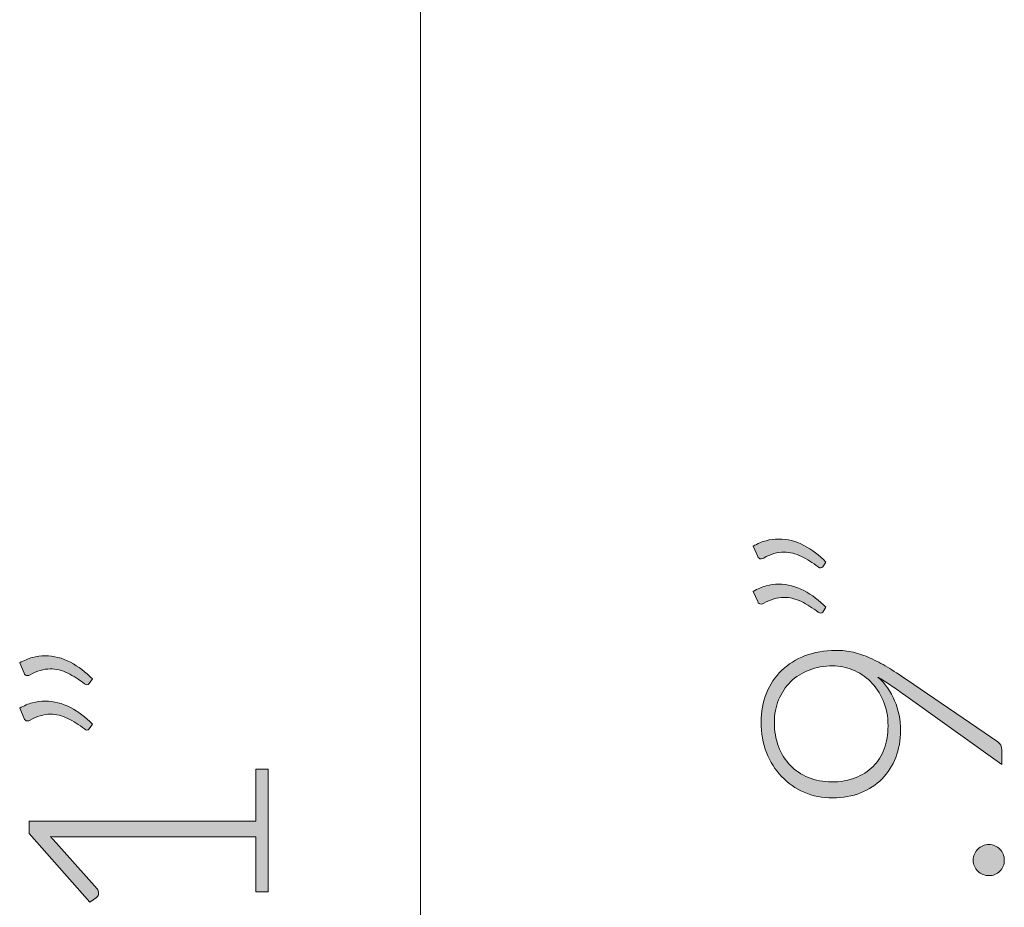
# Model space of a CAD drawing. Header units: inches. Extents: x 14 to 157, y -245 to -15.
# Tile 14 of 19: x 17 to 32, y -69 to -55. Entities that reach past the tile are written whole.
import ezdxf

# ---------------------------------------------------------------- set-up
doc = ezdxf.new("R2010")
doc.units = ezdxf.units.IN
doc.header["$MEASUREMENT"] = 0
doc.layers.add('Capa 1', color=7, linetype='Continuous')

# ---------------------------------------------------------------- blocks, each defined once
blk = doc.blocks.new('block 6')
at = {"layer": 'Capa 1'}
h = blk.add_hatch(color=250, dxfattribs=at)
h.dxf.hatch_style = 2
edge = h.paths.add_edge_path()
edge.add_spline(control_points=[(28.081, -63.705), (28.148, -63.666), (28.215, -63.638), (28.281, -63.62), (28.347, -63.602), (28.414, -63.594), (28.481, -63.594), (28.619, -63.594), (28.751, -63.627), (28.879, -63.694), (29.006, -63.761), (29.121, -63.849), (29.225, -63.957), (29.225, -63.957), (29.178, -64.031), (29.178, -64.031), (29.167, -64.043), (29.155, -64.049), (29.141, -64.049), (29.127, -64.049), (29.114, -64.044), (29.104, -64.034), (29.015, -63.966), (28.927, -63.911), (28.838, -63.867), (28.748, -63.822), (28.656, -63.8), (28.561, -63.8), (28.458, -63.8), (28.353, -63.831), (28.245, -63.893), (28.231, -63.902), (28.217, -63.906), (28.203, -63.906), (28.178, -63.906), (28.16, -63.893), (28.15, -63.867), (28.15, -63.867), (28.081, -63.705), (28.081, -63.705)], knot_values=[0, 0, 0, 0, 1, 1, 1, 2, 2, 2, 3, 3, 3, 4, 4, 4, 5, 5, 5, 6, 6, 6, 7, 7, 7, 8, 8, 8, 9, 9, 9, 10, 10, 10, 11, 11, 11, 12, 12, 12, 13, 13, 13, 13], degree=3, periodic=1)
edge = h.paths.add_edge_path()
edge.add_spline(control_points=[(28.081, -64.418), (28.148, -64.379), (28.215, -64.351), (28.281, -64.333), (28.347, -64.315), (28.414, -64.306), (28.481, -64.306), (28.619, -64.306), (28.751, -64.34), (28.879, -64.407), (29.006, -64.474), (29.121, -64.562), (29.225, -64.669), (29.225, -64.669), (29.178, -64.744), (29.178, -64.744), (29.167, -64.756), (29.155, -64.762), (29.141, -64.762), (29.127, -64.762), (29.114, -64.757), (29.104, -64.746), (29.015, -64.679), (28.927, -64.624), (28.838, -64.579), (28.748, -64.535), (28.656, -64.513), (28.561, -64.513), (28.458, -64.513), (28.353, -64.544), (28.245, -64.606), (28.231, -64.615), (28.217, -64.619), (28.203, -64.619), (28.178, -64.619), (28.16, -64.606), (28.15, -64.579), (28.15, -64.579), (28.081, -64.418), (28.081, -64.418)], knot_values=[0, 0, 0, 0, 1, 1, 1, 2, 2, 2, 3, 3, 3, 4, 4, 4, 5, 5, 5, 6, 6, 6, 7, 7, 7, 8, 8, 8, 9, 9, 9, 10, 10, 10, 11, 11, 11, 12, 12, 12, 13, 13, 13, 13], degree=3, periodic=1)
h = blk.add_hatch(color=250, dxfattribs=at)
h.dxf.hatch_style = 2
edge = h.paths.add_edge_path()
edge.add_spline(control_points=[(30.4, -66.609), (30.4, -66.763), (30.374, -66.905), (30.324, -67.034), (30.273, -67.164), (30.201, -67.277), (30.108, -67.371), (30.014, -67.465), (29.902, -67.539), (29.77, -67.592), (29.639, -67.645), (29.491, -67.672), (29.329, -67.672), (29.168, -67.672), (29.019, -67.642), (28.882, -67.583), (28.746, -67.524), (28.627, -67.441), (28.526, -67.335), (28.425, -67.229), (28.346, -67.103), (28.289, -66.957), (28.232, -66.812), (28.203, -66.652), (28.203, -66.479), (28.203, -66.313), (28.231, -66.161), (28.288, -66.022), (28.344, -65.883), (28.424, -65.764), (28.527, -65.665), (28.631, -65.565), (28.754, -65.487), (28.898, -65.431), (29.042, -65.376), (29.203, -65.348), (29.379, -65.348), (29.477, -65.348), (29.569, -65.358), (29.657, -65.378), (29.746, -65.399), (29.834, -65.429), (29.922, -65.468), (30.011, -65.508), (30.101, -65.556), (30.194, -65.613), (30.287, -65.669), (30.386, -65.734), (30.492, -65.806), (30.492, -65.806), (31.934, -66.789), (31.934, -66.789), (31.974, -66.816), (31.995, -66.859), (31.995, -66.919), (31.995, -66.919), (31.995, -67.147), (31.995, -67.147), (31.995, -67.147), (30.447, -66.039), (30.447, -66.039), (30.373, -65.986), (30.303, -65.937), (30.237, -65.892), (30.17, -65.847), (30.106, -65.806), (30.044, -65.769), (30.157, -65.872), (30.245, -65.996), (30.307, -66.141), (30.369, -66.287), (30.4, -66.443), (30.4, -66.609)], knot_values=[0, 0, 0, 0, 1, 1, 1, 2, 2, 2, 3, 3, 3, 4, 4, 4, 5, 5, 5, 6, 6, 6, 7, 7, 7, 8, 8, 8, 9, 9, 9, 10, 10, 10, 11, 11, 11, 12, 12, 12, 13, 13, 13, 14, 14, 14, 15, 15, 15, 16, 16, 16, 17, 17, 17, 18, 18, 18, 19, 19, 19, 20, 20, 20, 21, 21, 21, 22, 22, 22, 23, 23, 23, 24, 24, 24, 24], degree=3, periodic=1)
edge = h.paths.add_edge_path()
edge.add_spline(control_points=[(29.332, -65.592), (29.195, -65.592), (29.071, -65.614), (28.958, -65.658), (28.845, -65.702), (28.748, -65.764), (28.668, -65.843), (28.587, -65.923), (28.525, -66.017), (28.48, -66.126), (28.434, -66.234), (28.412, -66.353), (28.412, -66.482), (28.412, -66.62), (28.434, -66.746), (28.478, -66.862), (28.523, -66.978), (28.584, -67.077), (28.664, -67.159), (28.743, -67.241), (28.838, -67.305), (28.949, -67.351), (29.059, -67.397), (29.181, -67.42), (29.313, -67.42), (29.451, -67.42), (29.575, -67.399), (29.685, -67.356), (29.796, -67.314), (29.889, -67.254), (29.966, -67.177), (30.043, -67.101), (30.102, -67.008), (30.143, -66.899), (30.183, -66.791), (30.203, -66.67), (30.203, -66.538), (30.203, -66.388), (30.178, -66.254), (30.126, -66.136), (30.075, -66.019), (30.008, -65.919), (29.925, -65.838), (29.842, -65.757), (29.749, -65.695), (29.645, -65.654), (29.542, -65.612), (29.438, -65.592), (29.332, -65.592)], knot_values=[0, 0, 0, 0, 1, 1, 1, 2, 2, 2, 3, 3, 3, 4, 4, 4, 5, 5, 5, 6, 6, 6, 7, 7, 7, 8, 8, 8, 9, 9, 9, 10, 10, 10, 11, 11, 11, 12, 12, 12, 13, 13, 13, 14, 14, 14, 15, 15, 15, 16, 16, 16, 16], degree=3, periodic=1)
h = blk.add_hatch(color=250, dxfattribs=at)
h.dxf.hatch_style = 2
edge = h.paths.add_edge_path()
edge.add_spline(control_points=[(31.791, -68.896), (31.757, -68.896), (31.725, -68.89), (31.695, -68.877), (31.665, -68.865), (31.639, -68.848), (31.617, -68.826), (31.595, -68.804), (31.577, -68.778), (31.564, -68.749), (31.551, -68.72), (31.544, -68.687), (31.544, -68.652), (31.544, -68.619), (31.551, -68.587), (31.564, -68.557), (31.577, -68.527), (31.595, -68.501), (31.617, -68.479), (31.639, -68.456), (31.665, -68.439), (31.695, -68.425), (31.725, -68.412), (31.757, -68.406), (31.791, -68.406), (31.826, -68.406), (31.858, -68.412), (31.887, -68.425), (31.916, -68.439), (31.942, -68.456), (31.964, -68.479), (31.986, -68.501), (32.004, -68.527), (32.016, -68.557), (32.028, -68.587), (32.034, -68.619), (32.034, -68.652), (32.034, -68.721), (32.011, -68.779), (31.964, -68.826), (31.917, -68.872), (31.86, -68.896), (31.791, -68.896)], knot_values=[0, 0, 0, 0, 1, 1, 1, 2, 2, 2, 3, 3, 3, 4, 4, 4, 5, 5, 5, 6, 6, 6, 7, 7, 7, 8, 8, 8, 9, 9, 9, 10, 10, 10, 11, 11, 11, 12, 12, 12, 13, 13, 13, 14, 14, 14, 14], degree=3, periodic=1)
at = {"layer": 'Capa 1', "lineweight": 0}
for points, knots in [([(28.081, -63.705), (28.148, -63.666), (28.215, -63.638), (28.281, -63.62), (28.347, -63.602), (28.414, -63.594), (28.481, -63.594), (28.619, -63.594), (28.751, -63.627), (28.879, -63.694), (29.006, -63.761), (29.121, -63.849), (29.225, -63.957), (29.225, -63.957), (29.178, -64.031), (29.178, -64.031), (29.167, -64.043), (29.155, -64.049), (29.141, -64.049), (29.127, -64.049), (29.114, -64.044), (29.104, -64.034), (29.015, -63.966), (28.927, -63.911), (28.838, -63.867), (28.748, -63.822), (28.656, -63.8), (28.561, -63.8), (28.458, -63.8), (28.353, -63.831), (28.245, -63.893), (28.231, -63.902), (28.217, -63.906), (28.203, -63.906), (28.178, -63.906), (28.16, -63.893), (28.15, -63.867), (28.15, -63.867), (28.081, -63.705), (28.081, -63.705)], [0, 0, 0, 0, 1, 1, 1, 2, 2, 2, 3, 3, 3, 4, 4, 4, 5, 5, 5, 6, 6, 6, 7, 7, 7, 8, 8, 8, 9, 9, 9, 10, 10, 10, 11, 11, 11, 12, 12, 12, 13, 13, 13, 13]), ([(28.081, -64.418), (28.148, -64.379), (28.215, -64.351), (28.281, -64.333), (28.347, -64.315), (28.414, -64.306), (28.481, -64.306), (28.619, -64.306), (28.751, -64.34), (28.879, -64.407), (29.006, -64.474), (29.121, -64.562), (29.225, -64.669), (29.225, -64.669), (29.178, -64.744), (29.178, -64.744), (29.167, -64.756), (29.155, -64.762), (29.141, -64.762), (29.127, -64.762), (29.114, -64.757), (29.104, -64.746), (29.015, -64.679), (28.927, -64.624), (28.838, -64.579), (28.748, -64.535), (28.656, -64.513), (28.561, -64.513), (28.458, -64.513), (28.353, -64.544), (28.245, -64.606), (28.231, -64.615), (28.217, -64.619), (28.203, -64.619), (28.178, -64.619), (28.16, -64.606), (28.15, -64.579), (28.15, -64.579), (28.081, -64.418), (28.081, -64.418)], [0, 0, 0, 0, 1, 1, 1, 2, 2, 2, 3, 3, 3, 4, 4, 4, 5, 5, 5, 6, 6, 6, 7, 7, 7, 8, 8, 8, 9, 9, 9, 10, 10, 10, 11, 11, 11, 12, 12, 12, 13, 13, 13, 13]), ([(30.4, -66.609), (30.4, -66.763), (30.374, -66.905), (30.324, -67.034), (30.273, -67.164), (30.201, -67.277), (30.108, -67.371), (30.014, -67.465), (29.902, -67.539), (29.77, -67.592), (29.639, -67.645), (29.491, -67.672), (29.329, -67.672), (29.168, -67.672), (29.019, -67.642), (28.882, -67.583), (28.746, -67.524), (28.627, -67.441), (28.526, -67.335), (28.425, -67.229), (28.346, -67.103), (28.289, -66.957), (28.232, -66.812), (28.203, -66.652), (28.203, -66.479), (28.203, -66.313), (28.231, -66.161), (28.288, -66.022), (28.344, -65.883), (28.424, -65.764), (28.527, -65.665), (28.631, -65.565), (28.754, -65.487), (28.898, -65.431), (29.042, -65.376), (29.203, -65.348), (29.379, -65.348), (29.477, -65.348), (29.569, -65.358), (29.657, -65.378), (29.746, -65.399), (29.834, -65.429), (29.922, -65.468), (30.011, -65.508), (30.101, -65.556), (30.194, -65.613), (30.287, -65.669), (30.386, -65.734), (30.492, -65.806), (30.492, -65.806), (31.934, -66.789), (31.934, -66.789), (31.974, -66.816), (31.995, -66.859), (31.995, -66.919), (31.995, -66.919), (31.995, -67.147), (31.995, -67.147), (31.995, -67.147), (30.447, -66.039), (30.447, -66.039), (30.373, -65.986), (30.303, -65.937), (30.237, -65.892), (30.17, -65.847), (30.106, -65.806), (30.044, -65.769), (30.157, -65.872), (30.245, -65.996), (30.307, -66.141), (30.369, -66.287), (30.4, -66.443), (30.4, -66.609)], [0, 0, 0, 0, 1, 1, 1, 2, 2, 2, 3, 3, 3, 4, 4, 4, 5, 5, 5, 6, 6, 6, 7, 7, 7, 8, 8, 8, 9, 9, 9, 10, 10, 10, 11, 11, 11, 12, 12, 12, 13, 13, 13, 14, 14, 14, 15, 15, 15, 16, 16, 16, 17, 17, 17, 18, 18, 18, 19, 19, 19, 20, 20, 20, 21, 21, 21, 22, 22, 22, 23, 23, 23, 24, 24, 24, 24]), ([(29.332, -65.592), (29.195, -65.592), (29.071, -65.614), (28.958, -65.658), (28.845, -65.702), (28.748, -65.764), (28.668, -65.843), (28.587, -65.923), (28.525, -66.017), (28.48, -66.126), (28.434, -66.234), (28.412, -66.353), (28.412, -66.482), (28.412, -66.62), (28.434, -66.746), (28.478, -66.862), (28.523, -66.978), (28.584, -67.077), (28.664, -67.159), (28.743, -67.241), (28.838, -67.305), (28.949, -67.351), (29.059, -67.397), (29.181, -67.42), (29.313, -67.42), (29.451, -67.42), (29.575, -67.399), (29.685, -67.356), (29.796, -67.314), (29.889, -67.254), (29.966, -67.177), (30.043, -67.101), (30.102, -67.008), (30.143, -66.899), (30.183, -66.791), (30.203, -66.67), (30.203, -66.538), (30.203, -66.388), (30.178, -66.254), (30.126, -66.136), (30.075, -66.019), (30.008, -65.919), (29.925, -65.838), (29.842, -65.757), (29.749, -65.695), (29.645, -65.654), (29.542, -65.612), (29.438, -65.592), (29.332, -65.592)], [0, 0, 0, 0, 1, 1, 1, 2, 2, 2, 3, 3, 3, 4, 4, 4, 5, 5, 5, 6, 6, 6, 7, 7, 7, 8, 8, 8, 9, 9, 9, 10, 10, 10, 11, 11, 11, 12, 12, 12, 13, 13, 13, 14, 14, 14, 15, 15, 15, 16, 16, 16, 16]), ([(31.791, -68.896), (31.757, -68.896), (31.725, -68.89), (31.695, -68.877), (31.665, -68.865), (31.639, -68.848), (31.617, -68.826), (31.595, -68.804), (31.577, -68.778), (31.564, -68.749), (31.551, -68.72), (31.544, -68.687), (31.544, -68.652), (31.544, -68.619), (31.551, -68.587), (31.564, -68.557), (31.577, -68.527), (31.595, -68.501), (31.617, -68.479), (31.639, -68.456), (31.665, -68.439), (31.695, -68.425), (31.725, -68.412), (31.757, -68.406), (31.791, -68.406), (31.826, -68.406), (31.858, -68.412), (31.887, -68.425), (31.916, -68.439), (31.942, -68.456), (31.964, -68.479), (31.986, -68.501), (32.004, -68.527), (32.016, -68.557), (32.028, -68.587), (32.034, -68.619), (32.034, -68.652), (32.034, -68.721), (32.011, -68.779), (31.964, -68.826), (31.917, -68.872), (31.86, -68.896), (31.791, -68.896)], [0, 0, 0, 0, 1, 1, 1, 2, 2, 2, 3, 3, 3, 4, 4, 4, 5, 5, 5, 6, 6, 6, 7, 7, 7, 8, 8, 8, 9, 9, 9, 10, 10, 10, 11, 11, 11, 12, 12, 12, 13, 13, 13, 14, 14, 14, 14])]:
    blk.add_open_spline(points, degree=3, knots=knots, dxfattribs=at)
blk = doc.blocks.new('block 7')
at = {"layer": 'Capa 1'}
h = blk.add_hatch(color=250, dxfattribs=at)
h.dxf.hatch_style = 2
edge = h.paths.add_edge_path()
edge.add_spline(control_points=[(16.525, -65.545), (16.592, -65.506), (16.659, -65.478), (16.725, -65.46), (16.791, -65.443), (16.858, -65.434), (16.925, -65.434), (17.063, -65.434), (17.196, -65.467), (17.323, -65.535), (17.45, -65.602), (17.566, -65.689), (17.67, -65.797), (17.67, -65.797), (17.622, -65.871), (17.622, -65.871), (17.611, -65.883), (17.599, -65.89), (17.585, -65.89), (17.571, -65.89), (17.558, -65.884), (17.548, -65.874), (17.459, -65.806), (17.371, -65.751), (17.282, -65.707), (17.192, -65.662), (17.1, -65.64), (17.005, -65.64), (16.902, -65.64), (16.797, -65.671), (16.689, -65.733), (16.675, -65.742), (16.661, -65.746), (16.647, -65.746), (16.622, -65.746), (16.604, -65.733), (16.594, -65.707), (16.594, -65.707), (16.525, -65.545), (16.525, -65.545)], knot_values=[0, 0, 0, 0, 1, 1, 1, 2, 2, 2, 3, 3, 3, 4, 4, 4, 5, 5, 5, 6, 6, 6, 7, 7, 7, 8, 8, 8, 9, 9, 9, 10, 10, 10, 11, 11, 11, 12, 12, 12, 13, 13, 13, 13], degree=3, periodic=1)
edge = h.paths.add_edge_path()
edge.add_spline(control_points=[(16.525, -66.258), (16.592, -66.219), (16.659, -66.191), (16.725, -66.173), (16.791, -66.155), (16.858, -66.147), (16.925, -66.147), (17.063, -66.147), (17.196, -66.18), (17.323, -66.247), (17.45, -66.314), (17.566, -66.402), (17.67, -66.509), (17.67, -66.509), (17.622, -66.584), (17.622, -66.584), (17.611, -66.596), (17.599, -66.602), (17.585, -66.602), (17.571, -66.602), (17.558, -66.597), (17.548, -66.586), (17.459, -66.519), (17.371, -66.464), (17.282, -66.419), (17.192, -66.375), (17.1, -66.353), (17.005, -66.353), (16.902, -66.353), (16.797, -66.384), (16.689, -66.446), (16.675, -66.455), (16.661, -66.459), (16.647, -66.459), (16.622, -66.459), (16.604, -66.446), (16.594, -66.419), (16.594, -66.419), (16.525, -66.258), (16.525, -66.258)], knot_values=[0, 0, 0, 0, 1, 1, 1, 2, 2, 2, 3, 3, 3, 4, 4, 4, 5, 5, 5, 6, 6, 6, 7, 7, 7, 8, 8, 8, 9, 9, 9, 10, 10, 10, 11, 11, 11, 12, 12, 12, 13, 13, 13, 13], degree=3, periodic=1)
h = blk.add_hatch(color=250, dxfattribs=at)
h.dxf.hatch_style = 2
edge = h.paths.add_edge_path()
edge.add_spline(control_points=[(20.245, -69.149), (20.245, -69.149), (20.245, -68.287), (20.245, -68.287), (20.245, -68.287), (17.201, -68.287), (17.201, -68.287), (17.141, -68.287), (17.077, -68.285), (17.01, -68.28), (17.01, -68.28), (17.745, -69.106), (17.745, -69.106), (17.761, -69.124), (17.768, -69.145), (17.768, -69.17), (17.768, -69.2), (17.758, -69.223), (17.737, -69.239), (17.737, -69.239), (17.631, -69.316), (17.631, -69.316), (17.631, -69.316), (16.673, -68.232), (16.673, -68.232), (16.673, -68.232), (16.673, -68.036), (16.673, -68.036), (16.673, -68.036), (20.245, -68.036), (20.245, -68.036), (20.245, -68.036), (20.245, -67.217), (20.245, -67.217), (20.245, -67.217), (20.439, -67.217), (20.439, -67.217), (20.439, -67.217), (20.439, -69.149), (20.439, -69.149), (20.439, -69.149), (20.245, -69.149), (20.245, -69.149)], knot_values=[0, 0, 0, 0, 1, 1, 1, 2, 2, 2, 3, 3, 3, 4, 4, 4, 5, 5, 5, 6, 6, 6, 7, 7, 7, 8, 8, 8, 9, 9, 9, 10, 10, 10, 11, 11, 11, 12, 12, 12, 13, 13, 13, 14, 14, 14, 14], degree=3, periodic=1)
at = {"layer": 'Capa 1', "lineweight": 0}
for points, knots in [([(16.525, -65.545), (16.592, -65.506), (16.659, -65.478), (16.725, -65.46), (16.791, -65.443), (16.858, -65.434), (16.925, -65.434), (17.063, -65.434), (17.196, -65.467), (17.323, -65.535), (17.45, -65.602), (17.566, -65.689), (17.67, -65.797), (17.67, -65.797), (17.622, -65.871), (17.622, -65.871), (17.611, -65.883), (17.599, -65.89), (17.585, -65.89), (17.571, -65.89), (17.558, -65.884), (17.548, -65.874), (17.459, -65.806), (17.371, -65.751), (17.282, -65.707), (17.192, -65.662), (17.1, -65.64), (17.005, -65.64), (16.902, -65.64), (16.797, -65.671), (16.689, -65.733), (16.675, -65.742), (16.661, -65.746), (16.647, -65.746), (16.622, -65.746), (16.604, -65.733), (16.594, -65.707), (16.594, -65.707), (16.525, -65.545), (16.525, -65.545)], [0, 0, 0, 0, 1, 1, 1, 2, 2, 2, 3, 3, 3, 4, 4, 4, 5, 5, 5, 6, 6, 6, 7, 7, 7, 8, 8, 8, 9, 9, 9, 10, 10, 10, 11, 11, 11, 12, 12, 12, 13, 13, 13, 13]), ([(16.525, -66.258), (16.592, -66.219), (16.659, -66.191), (16.725, -66.173), (16.791, -66.155), (16.858, -66.147), (16.925, -66.147), (17.063, -66.147), (17.196, -66.18), (17.323, -66.247), (17.45, -66.314), (17.566, -66.402), (17.67, -66.509), (17.67, -66.509), (17.622, -66.584), (17.622, -66.584), (17.611, -66.596), (17.599, -66.602), (17.585, -66.602), (17.571, -66.602), (17.558, -66.597), (17.548, -66.586), (17.459, -66.519), (17.371, -66.464), (17.282, -66.419), (17.192, -66.375), (17.1, -66.353), (17.005, -66.353), (16.902, -66.353), (16.797, -66.384), (16.689, -66.446), (16.675, -66.455), (16.661, -66.459), (16.647, -66.459), (16.622, -66.459), (16.604, -66.446), (16.594, -66.419), (16.594, -66.419), (16.525, -66.258), (16.525, -66.258)], [0, 0, 0, 0, 1, 1, 1, 2, 2, 2, 3, 3, 3, 4, 4, 4, 5, 5, 5, 6, 6, 6, 7, 7, 7, 8, 8, 8, 9, 9, 9, 10, 10, 10, 11, 11, 11, 12, 12, 12, 13, 13, 13, 13]), ([(20.245, -69.149), (20.245, -69.149), (20.245, -68.287), (20.245, -68.287), (20.245, -68.287), (17.201, -68.287), (17.201, -68.287), (17.141, -68.287), (17.077, -68.285), (17.01, -68.28), (17.01, -68.28), (17.745, -69.106), (17.745, -69.106), (17.761, -69.124), (17.768, -69.145), (17.768, -69.17), (17.768, -69.2), (17.758, -69.223), (17.737, -69.239), (17.737, -69.239), (17.631, -69.316), (17.631, -69.316), (17.631, -69.316), (16.673, -68.232), (16.673, -68.232), (16.673, -68.232), (16.673, -68.036), (16.673, -68.036), (16.673, -68.036), (20.245, -68.036), (20.245, -68.036), (20.245, -68.036), (20.245, -67.217), (20.245, -67.217), (20.245, -67.217), (20.439, -67.217), (20.439, -67.217), (20.439, -67.217), (20.439, -69.149), (20.439, -69.149), (20.439, -69.149), (20.245, -69.149), (20.245, -69.149)], [0, 0, 0, 0, 1, 1, 1, 2, 2, 2, 3, 3, 3, 4, 4, 4, 5, 5, 5, 6, 6, 6, 7, 7, 7, 8, 8, 8, 9, 9, 9, 10, 10, 10, 11, 11, 11, 12, 12, 12, 13, 13, 13, 14, 14, 14, 14])]:
    blk.add_open_spline(points, degree=3, knots=knots, dxfattribs=at)

msp = doc.modelspace()

# ---------------------------------------------------------------- linework, layer by layer
at = {"layer": 'Capa 1', "color": 250, "lineweight": 18}
msp.add_lwpolyline([(22.838, -45.639), (22.838, -108.295)], dxfattribs=at)

# ---------------------------------------------------------------- block references
at = {"layer": 'Capa 1'}
for name in ['block 6', 'block 7']:
    msp.add_blockref(name, (0, 0), dxfattribs=at)

doc.saveas('drawing.dxf')
